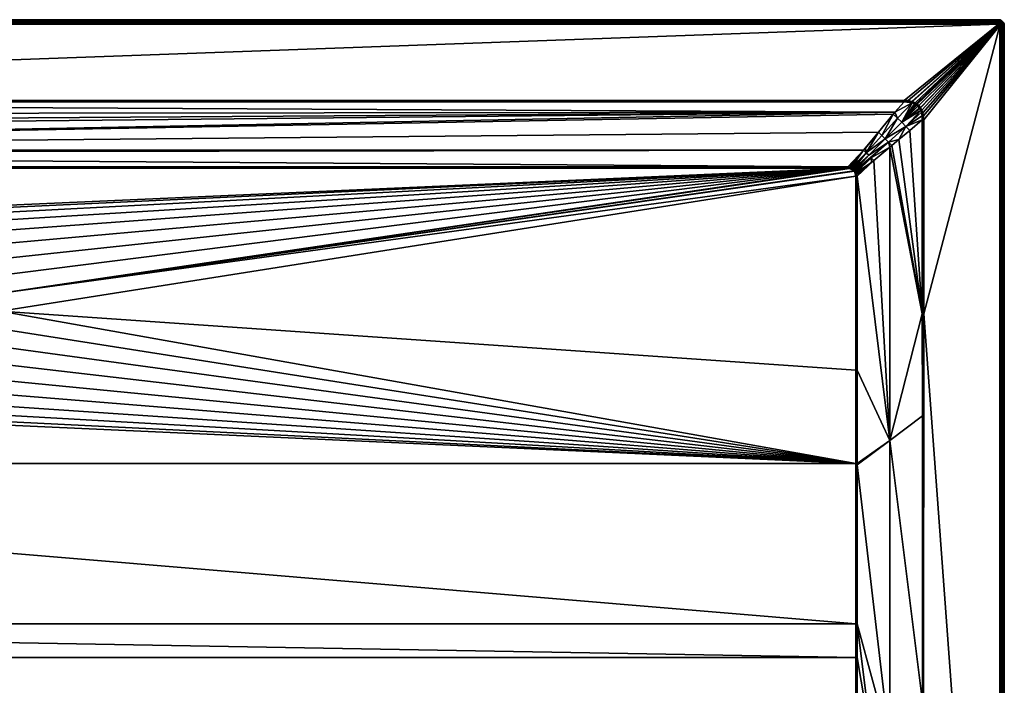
# Model space of a CAD drawing. Header units: millimetres. Extents: x 0 to 1500, y -900 to 0.
# Tile 24 of 24: x 834 to 1500, y -450 to 0. Entities that reach past the tile are written whole.
import ezdxf

# ---------------------------------------------------------------- set-up
doc = ezdxf.new("R2010")
doc.units = ezdxf.units.MM
doc.layers.get('0').update_dxf_attribs({"color": 54})

msp = doc.modelspace()

# ---------------------------------------------------------------- meshes
at = {"color": 7}
mesh = msp.add_polyface(dxfattribs=at)
corners = [(726.3, -132.94, 15.04), (737.98, -129.9, 15.04), (105.86, -100.5, 15.04), (750, -128.87, 15.04), (1394.14, -100.5, 15.04), (100.49, -237, 15.04), (678.93, -196.99, 15.04), (680.46, -185.03, 15.04), (683.99, -173.49, 15.04), (689.42, -162.71, 15.04), (696.6, -153.01, 15.04), (705.31, -144.67, 15.04), (715.31, -137.91, 15.04), (81.22, -71.42, 24.57), (85.15, -76.14, 22.99), (1426.02, -62.6, 27.51), (105.86, -99.55, 15.19), (1394.14, -99.55, 15.19), (96.84, -90.15, 18.32), (1404.71, -88.29, 18.94), (95.29, -88.29, 18.94), (4, -0.01, 27.04), (1496, -0.01, 0.04), (4, -0.01, 0.04), (4, -3.01, 30.04), (67.77, -54.53, 30.04), (1496, -3.01, 30.04), (681.28, -202.93, 14.44), (681.03, -197.08, 14.44), (680.54, -197.06, 14.69), (681.77, -191.28, 14.44), (682.52, -185.47, 14.44), (682.04, -185.37, 14.69), (681.53, -185.26, 14.88), (685.01, -173.9, 14.88), (681.04, -208.84, 14.69), (680.02, -197.04, 14.88), (681, -185.14, 15), (684.5, -173.69, 15), (679.48, -197.02, 15), (105.86, -100.2, 15.06), (1394.14, -100.2, 15.06), (105.86, -100.02, 15.07), (1394.14, -99.98, 15.08), (105.86, -99.85, 15.12), (105.86, -99.55, 15.19), (67.77, -55.01, 29.99), (67.77, -55.18, 29.96), (1432.23, -55.18, 29.95), (1496, -2.54, 30), (4, -2.54, 30), (1496, -2.09, 29.89), (4, -2.09, 29.89), (1496, -1.65, 29.71), (4, -1.65, 29.71), (1496, -1.25, 29.46), (4, -1.25, 29.46), (1496, -0.89, 29.16), (4, -0.89, 29.16), (1496, -0.59, 28.8), (4, -0.59, 28.8), (1496, -0.34, 28.4), (4, -0.34, 28.4), (1496, -0.16, 27.96), (4, -0.16, 27.96), (1496, -0.05, 27.5), (4, -0.05, 27.5), (1496, -0.01, 27.04)]
mesh.append_faces([[corners[k] for k in face] for face in [(0, 1, 2, 0), (2, 1, 3, 2), (2, 3, 4, 2), (2, 5, 6, 2), (2, 6, 7, 2), (7, 8, 2, 7), (2, 8, 9, 2), (2, 9, 10, 2), (10, 11, 2, 10), (2, 11, 12, 2), (2, 12, 0, 2), (13, 14, 15, 13), (16, 17, 18, 16), (18, 19, 20, 18), (21, 22, 23, 21), (24, 25, 26, 24), (27, 28, 29, 27), (30, 31, 32, 30), (28, 30, 29, 28), (29, 30, 32, 29), (29, 32, 33, 29), (33, 32, 34, 33), (35, 29, 36, 35), (36, 29, 33, 36), (36, 33, 37, 36), (37, 33, 38, 37), (39, 36, 37, 39), (39, 37, 7, 39), (7, 37, 8, 7), (6, 39, 7, 6), (2, 4, 40, 2), (40, 41, 42, 40), (42, 43, 44, 42), (44, 17, 16, 44), (44, 16, 45, 44), (46, 47, 48, 46), (24, 49, 50, 24), (50, 51, 52, 50), (52, 53, 54, 52), (54, 55, 56, 54), (56, 57, 58, 56), (58, 59, 60, 58), (60, 61, 62, 60), (62, 63, 64, 62), (64, 65, 66, 64), (66, 67, 21, 66)]], dxfattribs={"vtx3": -1, "color": 7})
mesh = msp.add_polyface(dxfattribs=at)
corners = [(745.78, -150.4, 2.63), (750, -130.98, 14.44), (744.17, -131.48, 14.44), (741.56, -150.76, 2.63), (738.33, -131.97, 14.44), (1426.02, -62.6, 27.51), (67.77, -55.47, 29.88), (74.96, -64, 27.04), (96.84, -90.15, 18.32), (1394.14, -99.55, 15.19), (1404.71, -88.29, 18.94), (721.67, -137.34, 14.44), (727, -134.92, 14.44), (726.84, -134.46, 14.69), (732.67, -133.45, 14.44), (738.25, -131.49, 14.69), (750, -130.49, 14.69), (750, -129.97, 14.88), (738.16, -130.98, 14.88), (750, -129.43, 15), (716.33, -139.75, 14.44), (716.09, -139.32, 14.69), (726.67, -133.97, 14.88), (738.07, -130.44, 15), (750, -128.87, 15.04), (715.84, -138.86, 14.88), (726.49, -133.46, 15), (737.98, -129.9, 15.04), (715.58, -138.39, 15), (726.3, -132.94, 15.04), (715.31, -137.91, 15.04), (105.86, -100.02, 15.07), (1394.14, -100.02, 15.08), (1394.14, -99.98, 15.08), (105.86, -99.85, 15.12), (1394.14, -99.85, 15.11), (1432.23, -54.83, 30.01), (67.77, -54.53, 30.04), (67.77, -54.83, 30.02), (1432.23, -55.01, 30), (67.77, -55.01, 29.99), (1432.23, -55.18, 29.95), (67.77, -55.18, 29.96), (4, -3.01, 30.04), (1496, -3.01, 30.04), (1496, -2.54, 30), (4, -2.54, 30), (1496, -2.09, 29.89), (4, -2.09, 29.89), (1496, -1.65, 29.71), (4, -1.65, 29.71), (1496, -1.25, 29.46), (4, -1.25, 29.46), (1496, -0.89, 29.16), (4, -0.89, 29.16), (1496, -0.59, 28.8), (4, -0.59, 28.8), (1496, -0.34, 28.4), (4, -0.34, 28.4), (1496, -0.16, 27.96), (4, -0.16, 27.96), (1496, -0.05, 27.5), (4, -0.05, 27.5), (1496, -0.01, 27.04)]
mesh.append_faces([[corners[k] for k in face] for face in [(0, 1, 2, 0), (3, 2, 4, 3), (5, 6, 7, 5), (8, 9, 10, 8), (11, 12, 13, 11), (14, 4, 15, 14), (2, 1, 16, 2), (4, 2, 15, 4), (15, 2, 16, 15), (15, 16, 17, 15), (12, 14, 13, 12), (13, 14, 15, 13), (13, 15, 18, 13), (18, 15, 17, 18), (18, 17, 19, 18), (20, 11, 21, 20), (21, 11, 13, 21), (21, 13, 22, 21), (22, 13, 18, 22), (22, 18, 23, 22), (23, 18, 19, 23), (23, 19, 24, 23), (25, 21, 22, 25), (25, 22, 26, 25), (26, 22, 23, 26), (26, 23, 27, 26), (27, 23, 24, 27), (28, 25, 26, 28), (28, 26, 29, 28), (29, 26, 27, 29), (30, 28, 29, 30), (31, 32, 33, 31), (34, 35, 9, 34), (36, 37, 38, 36), (39, 38, 40, 39), (41, 42, 6, 41), (43, 44, 45, 43), (46, 45, 47, 46), (48, 47, 49, 48), (50, 49, 51, 50), (52, 51, 53, 52), (54, 53, 55, 54), (56, 55, 57, 56), (58, 57, 59, 58), (60, 59, 61, 60), (62, 61, 63, 62)]], dxfattribs={"vtx3": -1, "color": 7})
mesh = msp.add_polyface(dxfattribs=at)
corners = [(1399.51, -105.88, 15.04), (819.54, -185.03, 15.04), (1399.51, -105.88, 15.04), (821.07, -196.99, 15.04), (1399.51, -237, 15.04), (1398.51, -102.27, 15.04), (1398.65, -102.47, 15.04), (1394.14, -100.5, 15.04), (816.01, -173.49, 15.04), (1395.32, -100.58, 15.04), (1396.26, -100.78, 15.04), (1398.1, -101.81, 15.04), (1396.96, -101.04, 15.04), (1397.61, -101.41, 15.04), (1496, -0.01, 27.04), (1496, -0.01, 0.04), (4, -0.01, 27.04), (1496, -3.01, 30.04), (67.77, -54.53, 30.04), (1432.23, -54.53, 30.04), (1394.14, -99.55, 15.19), (1395.43, -99.73, 15.16), (1404.71, -88.29, 18.94), (1398.79, -102.06, 15.06), (1398.63, -101.38, 15.12), (1398.34, -101.56, 15.06), (1398.58, -101.31, 15.12), (1398, -100.83, 15.12), (1397.81, -101.12, 15.06), (1397.26, -100.37, 15.13), (1397.11, -100.7, 15.06), (1396.7, -100.12, 15.13), (1396.37, -100.4, 15.06), (1395.38, -100.15, 15.07), (1394.14, -100.02, 15.08), (1394.14, -99.55, 15.19), (1394.14, -99.85, 15.11), (1394.14, -99.98, 15.08), (1394.14, -100.02, 15.08), (1394.14, -100.2, 15.06), (1396.48, -100.03, 15.14)]
mesh.append_faces([[corners[k] for k in face] for face in [(0, 1, 2, 0), (2, 1, 3, 2), (2, 3, 4, 2), (5, 1, 6, 5), (6, 1, 0, 6), (7, 8, 1, 7), (7, 1, 9, 7), (9, 1, 5, 9), (9, 5, 10, 9), (10, 5, 11, 10), (10, 11, 12, 10), (12, 11, 13, 12), (14, 15, 16, 14), (17, 18, 19, 17), (20, 21, 22, 20), (23, 24, 25, 23), (24, 26, 25, 24), (25, 26, 27, 25), (25, 27, 28, 25), (28, 27, 29, 28), (28, 29, 30, 28), (30, 29, 31, 30), (30, 31, 32, 30), (5, 23, 25, 5), (5, 25, 11, 5), (11, 25, 28, 11), (11, 28, 13, 11), (13, 28, 30, 13), (13, 30, 12, 13), (12, 30, 32, 12), (12, 32, 10, 12), (10, 32, 33, 10), (10, 33, 9, 10), (9, 33, 34, 9), (9, 34, 7, 9), (20, 35, 36, 20), (37, 38, 34, 37), (34, 38, 39, 34), (34, 39, 7, 34), (31, 40, 32, 31), (32, 40, 21, 32), (32, 21, 33, 32), (33, 21, 20, 33), (33, 20, 34, 33), (34, 20, 36, 34), (34, 36, 37, 34)]], dxfattribs={"vtx3": -1, "color": 7})
mesh = msp.add_polyface(dxfattribs=at)
corners = [(1497, -4.01, 30.04), (1445.49, -67.79, 30.04), (1445.49, -198.92, 30.04), (1440.64, -57.63, 29.95), (1440.11, -57.26, 29.95), (1430.66, -69.35, 26.2), (1439.35, -56.82, 29.95), (1437.67, -56.13, 29.94), (1442.79, -59.97, 29.95), (1442.67, -59.78, 29.95), (1441.56, -58.45, 29.95), (1441.74, -58.61, 29.95), (1443.54, -61.41, 29.94), (1433.44, -72.21, 26.42), (1443.88, -62.44, 29.93), (1444.45, -65.07, 29.91), (1444.1, -63.1, 29.93), (1424.93, -63.92, 27.07), (1417.22, -78.31, 22.46), (1427.81, -66.57, 26.42), (1426.02, -62.6, 27.51), (1437.6, -56.11, 29.93), (1432.23, -55.47, 29.88), (1440.85, -57.35, 30.01), (1441.99, -58.37, 30.01), (1442.97, -59.59, 30.01), (1443.09, -59.77, 30.01), (1443.88, -61.26, 30.01), (1444.48, -62.99, 30.01), (1444.87, -65.01, 30), (1444.54, -67.79, 29.88), (1445.01, -67.79, 30), (1442.24, -58.12, 30.04), (1443.26, -59.38, 30.04), (1443.39, -59.58, 30.04), (1444.22, -61.1, 30.04), (1444.86, -62.88, 30.04), (1445.29, -64.95, 30.04)]
mesh.append_faces([[corners[k] for k in face] for face in [(0, 1, 2, 0), (3, 4, 5, 3), (5, 4, 6, 5), (5, 6, 7, 5), (5, 8, 9, 5), (3, 5, 10, 3), (10, 5, 9, 10), (10, 9, 11, 10), (8, 5, 12, 8), (12, 5, 13, 12), (12, 13, 14, 12), (14, 13, 15, 14), (14, 15, 16, 14), (17, 18, 19, 17), (17, 19, 20, 17), (20, 19, 21, 20), (20, 21, 22, 20), (19, 5, 7, 19), (19, 7, 21, 19), (23, 10, 24, 23), (10, 11, 24, 10), (24, 11, 9, 24), (24, 9, 25, 24), (25, 9, 8, 25), (25, 8, 26, 25), (26, 8, 12, 26), (26, 12, 27, 26), (27, 12, 14, 27), (27, 14, 28, 27), (14, 16, 28, 14), (28, 16, 15, 28), (28, 15, 29, 28), (29, 15, 30, 29), (29, 30, 31, 29), (32, 24, 25, 32), (32, 25, 33, 32), (33, 25, 26, 33), (33, 26, 34, 33), (34, 26, 27, 34), (34, 27, 35, 34), (35, 27, 28, 35), (35, 28, 36, 35), (36, 28, 29, 36), (36, 29, 37, 36), (37, 29, 31, 37), (37, 31, 1, 37)]], dxfattribs={"vtx3": -1, "color": 7})
mesh = msp.add_polyface(dxfattribs=at)
corners = [(1444.76, -680.48, 29.99), (1444.6, -478.56, 29.92), (1433.75, -484, 26.85), (1444.59, -461.17, 29.92), (1444.55, -267.87, 29.89), (1422.5, -284.4, 22.54), (1433.75, -692.01, 28.23), (1444.77, -689.25, 30), (1500, -896.01, 27.04), (1500, -896.01, 0.04), (1500, -4.01, 27.04), (1500, -4.01, 0.04), (1497, -4.01, 30.04), (1445.49, -198.92, 30.04), (1497, -896.01, 30.04), (1445.25, -680.48, 30.04), (1445, -897.01, 30.04), (1496, -897.01, 30.04), (1445.43, -461.17, 30.04), (1496.99, -896.17, 30.04), (1445, -897.01, 30.04), (1445, -680.48, 30.03), (1445, -461.17, 30.01), (1445.01, -198.92, 30), (1444.54, -198.92, 29.88), (1497.47, -896.01, 30), (1497.47, -4.01, 30), (1497.93, -896.01, 29.89), (1497.93, -4.01, 29.89), (1498.36, -896.01, 29.71), (1498.36, -4.01, 29.71), (1498.76, -896.01, 29.46), (1498.76, -4.01, 29.46), (1499.12, -896.01, 29.16), (1499.12, -4.01, 29.16), (1499.43, -896.01, 28.8), (1499.43, -4.01, 28.8), (1499.67, -896.01, 28.4), (1499.67, -4.01, 28.4), (1499.85, -896.01, 27.96), (1499.85, -4.01, 27.96), (1499.96, -896.01, 27.5), (1499.96, -4.01, 27.5)]
mesh.append_faces([[corners[k] for k in face] for face in [(0, 1, 2, 0), (2, 1, 3, 2), (4, 5, 3, 4), (0, 6, 7, 0), (8, 9, 10, 8), (10, 9, 11, 10), (12, 13, 14, 12), (15, 16, 17, 15), (13, 18, 14, 13), (14, 18, 15, 14), (14, 15, 19, 14), (19, 15, 17, 19), (20, 16, 15, 20), (7, 20, 21, 7), (22, 1, 21, 22), (21, 1, 0, 21), (21, 0, 7, 21), (23, 24, 4, 23), (23, 4, 22, 23), (22, 4, 3, 22), (22, 3, 1, 22), (20, 15, 21, 20), (21, 15, 18, 21), (21, 18, 22, 21), (22, 18, 13, 22), (22, 13, 23, 22), (12, 14, 25, 12), (12, 25, 26, 12), (26, 25, 27, 26), (26, 27, 28, 26), (28, 27, 29, 28), (28, 29, 30, 28), (30, 29, 31, 30), (30, 31, 32, 30), (32, 31, 33, 32), (32, 33, 34, 32), (34, 33, 35, 34), (34, 35, 36, 34), (36, 35, 37, 36), (36, 37, 38, 36), (38, 37, 39, 38), (38, 39, 40, 38), (40, 39, 41, 40), (40, 41, 42, 40), (42, 41, 8, 42), (42, 8, 10, 42)]], dxfattribs={"vtx3": -1, "color": 7})
mesh = msp.add_polyface(dxfattribs=at)
corners = [(1497, -4.01, 30.04), (1443.26, -59.38, 30.04), (1443.39, -59.58, 30.04), (1444.22, -61.1, 30.04), (1444.86, -62.88, 30.04), (1445.29, -64.95, 30.04), (1435.01, -54.71, 30.04), (1437.43, -55.24, 30.04), (1496, -3.01, 30.04), (1437.93, -55.4, 30.04), (1439.69, -56.18, 30.04), (1441.06, -57.07, 30.04), (1442.24, -58.12, 30.04), (1432.23, -54.53, 30.04), (1445.49, -67.79, 30.04), (1440.5, -56.66, 30.04), (1496.16, -3.03, 30.04), (1432.23, -55.47, 29.88), (1437.6, -56.11, 29.93), (1437.2, -55.99, 29.93), (1434.89, -55.56, 29.91), (1432.23, -55.18, 29.95), (1432.23, -54.83, 30.01), (1432.23, -55.01, 30), (1434.95, -55.14, 30), (1437.32, -55.62, 30.01), (1437.8, -55.77, 30.01), (1437.67, -56.13, 29.94), (1439.35, -56.82, 29.95), (1439.52, -56.5, 30.01), (1440.11, -57.26, 29.95), (1440.3, -56.96, 30.01), (1440.64, -57.63, 29.95), (1440.85, -57.35, 30.01), (1441.56, -58.45, 29.95), (1441.99, -58.37, 30.01)]
mesh.append_faces([[corners[k] for k in face] for face in [(0, 1, 2, 0), (2, 3, 0, 2), (0, 3, 4, 0), (0, 4, 5, 0), (6, 7, 8, 6), (8, 7, 9, 8), (8, 9, 10, 8), (0, 11, 12, 0), (0, 12, 1, 0), (8, 13, 6, 8), (5, 14, 0, 5), (10, 15, 8, 10), (8, 15, 11, 8), (8, 11, 16, 8), (17, 18, 19, 17), (17, 19, 20, 17), (21, 17, 20, 21), (22, 23, 24, 22), (24, 23, 21, 24), (6, 13, 22, 6), (21, 20, 24, 21), (24, 20, 19, 24), (24, 19, 25, 24), (25, 19, 18, 25), (25, 18, 26, 25), (18, 27, 26, 18), (26, 27, 28, 26), (26, 28, 29, 26), (29, 28, 30, 29), (29, 30, 31, 29), (31, 30, 32, 31), (31, 32, 33, 31), (33, 32, 34, 33), (22, 24, 6, 22), (6, 24, 25, 6), (6, 25, 7, 6), (7, 25, 26, 7), (7, 26, 9, 7), (9, 26, 29, 9), (9, 29, 10, 9), (10, 29, 31, 10), (10, 31, 15, 10), (15, 31, 33, 15), (15, 33, 11, 15), (11, 33, 35, 11), (11, 35, 12, 11)]], dxfattribs={"vtx3": -1, "color": 7})
mesh = msp.add_polyface(dxfattribs=at)
corners = [(1496.99, -3.86, 30.04), (1441.06, -57.07, 30.04), (1497, -4.01, 30.04), (1496.71, -3.31, 30.04), (1496.59, -3.2, 30.04), (1496.81, -3.43, 30.04), (1496.89, -3.56, 30.04), (1496.95, -3.7, 30.04), (1496.16, -3.03, 30.04), (1500, -4.01, 27.04), (1500, -4.01, 0.04), (1499.95, -3.39, 0.04), (1499.95, -3.39, 27.04), (1497.47, -4.01, 30), (1497.45, -3.78, 30), (1497.4, -3.56, 30), (1497.31, -3.35, 30), (1497.19, -3.15, 30), (1497.93, -4.01, 29.89), (1497.9, -3.71, 29.89), (1497.83, -3.42, 29.89), (1498.36, -4.01, 29.71), (1498.33, -3.64, 29.71), (1498.25, -3.28, 29.71), (1498.76, -4.01, 29.46), (1498.73, -3.58, 29.46), (1498.63, -3.16, 29.46), (1499.12, -4.01, 29.16), (1499.08, -3.52, 29.16), (1499.43, -4.01, 28.8), (1499.38, -3.48, 28.8), (1498.97, -3.05, 29.16), (1499.67, -4.01, 28.4), (1499.63, -3.44, 28.4), (1499.26, -2.95, 28.8), (1499.85, -4.01, 27.96), (1499.81, -3.41, 27.96), (1499.96, -4.01, 27.5), (1499.91, -3.39, 27.5)]
mesh.append_faces([[corners[k] for k in face] for face in [(0, 1, 2, 0), (3, 4, 1, 3), (5, 3, 6, 5), (6, 3, 1, 6), (6, 1, 7, 6), (7, 1, 0, 7), (8, 1, 4, 8), (9, 10, 11, 9), (9, 11, 12, 9), (2, 13, 0, 2), (0, 13, 14, 0), (0, 14, 7, 0), (7, 14, 15, 7), (7, 15, 6, 7), (6, 15, 16, 6), (6, 16, 5, 6), (5, 16, 17, 5), (5, 17, 3, 5), (13, 18, 14, 13), (14, 18, 19, 14), (14, 19, 15, 14), (15, 19, 20, 15), (15, 20, 16, 15), (18, 21, 19, 18), (19, 21, 22, 19), (19, 22, 20, 19), (20, 22, 23, 20), (21, 24, 22, 21), (22, 24, 25, 22), (22, 25, 23, 22), (23, 25, 26, 23), (24, 27, 25, 24), (25, 27, 28, 25), (25, 28, 26, 25), (27, 29, 28, 27), (28, 29, 30, 28), (28, 30, 31, 28), (29, 32, 30, 29), (30, 32, 33, 30), (30, 33, 34, 30), (32, 35, 33, 32), (33, 35, 36, 33), (35, 37, 36, 35), (36, 37, 38, 36), (37, 9, 38, 37), (38, 9, 12, 38)]], dxfattribs={"vtx3": -1, "color": 7})
mesh = msp.add_polyface(dxfattribs=at)
corners = [(1497.82, -0.45, 27.04), (1497.24, -0.21, 0.04), (1497.24, -0.21, 27.04), (1496.63, -0.06, 0.04), (1496.63, -0.06, 27.04), (1496, -0.01, 0.04), (1496, -0.01, 27.04), (1496.73, -1.77, 29.71), (1497.25, -1.55, 29.46), (1496.85, -1.38, 29.46), (1496.37, -1.68, 29.71), (1496.43, -1.28, 29.46), (1496, -1.65, 29.71), (1496, -1.25, 29.46), (1497.62, -1.78, 29.46), (1497.83, -1.49, 29.16), (1497.42, -1.23, 29.16), (1496.96, -1.04, 29.16), (1496.49, -0.93, 29.16), (1496, -0.89, 29.16), (1498.01, -1.24, 28.8), (1497.56, -0.96, 28.8), (1497.06, -0.75, 28.8), (1496.54, -0.63, 28.8), (1496, -0.59, 28.8), (1497.67, -0.74, 28.4), (1497.14, -0.52, 28.4), (1496.57, -0.39, 28.4), (1496, -0.34, 28.4), (1497.75, -0.58, 27.96), (1497.19, -0.35, 27.96), (1496.6, -0.21, 27.96), (1496, -0.16, 27.96), (1497.8, -0.48, 27.5), (1497.22, -0.24, 27.5), (1496.62, -0.1, 27.5), (1496, -0.05, 27.5)]
mesh.append_faces([[corners[k] for k in face] for face in [(0, 1, 2, 0), (2, 1, 3, 2), (2, 3, 4, 2), (4, 3, 5, 4), (4, 5, 6, 4), (7, 8, 9, 7), (10, 9, 11, 10), (10, 11, 12, 10), (12, 11, 13, 12), (14, 15, 8, 14), (8, 15, 16, 8), (8, 16, 9, 8), (9, 16, 17, 9), (9, 17, 11, 9), (11, 17, 18, 11), (11, 18, 13, 11), (13, 18, 19, 13), (16, 20, 21, 16), (16, 21, 17, 16), (17, 21, 22, 17), (17, 22, 18, 17), (18, 22, 23, 18), (18, 23, 19, 18), (19, 23, 24, 19), (21, 25, 22, 21), (22, 25, 26, 22), (22, 26, 23, 22), (23, 26, 27, 23), (23, 27, 24, 23), (24, 27, 28, 24), (25, 29, 26, 25), (26, 29, 30, 26), (26, 30, 27, 26), (27, 30, 31, 27), (27, 31, 28, 27), (28, 31, 32, 28), (30, 33, 34, 30), (30, 34, 31, 30), (31, 34, 35, 31), (31, 35, 32, 31), (32, 35, 36, 32), (34, 0, 2, 34), (34, 2, 35, 34), (35, 2, 4, 35), (35, 4, 36, 35), (36, 4, 6, 36)]], dxfattribs={"vtx3": -1, "color": 7})
mesh = msp.add_polyface(dxfattribs=at)
corners = [(1496.16, -3.03, 30.04), (1496.59, -3.2, 30.04), (1496.31, -3.06, 30.04), (1496.45, -3.12, 30.04), (1496.71, -3.31, 30.04), (1497.19, -3.15, 30), (1497.04, -2.97, 30), (1496.86, -2.82, 30), (1496.67, -2.7, 30), (1496.45, -2.62, 30), (1496.23, -2.56, 30), (1496, -3.01, 30.04), (1496, -2.54, 30), (1497.31, -3.35, 30), (1497.83, -3.42, 29.89), (1497.72, -3.14, 29.89), (1497.56, -2.88, 29.89), (1497.36, -2.65, 29.89), (1497.13, -2.45, 29.89), (1496.87, -2.3, 29.89), (1496.6, -2.18, 29.89), (1496.3, -2.11, 29.89), (1496, -2.09, 29.89), (1497.91, -2.62, 29.71), (1497.67, -2.34, 29.71), (1497.39, -2.1, 29.71), (1497.07, -1.91, 29.71), (1496.73, -1.77, 29.71), (1496.37, -1.68, 29.71), (1496, -1.65, 29.71), (1497.95, -2.06, 29.46), (1497.62, -1.78, 29.46), (1497.25, -1.55, 29.46), (1496.85, -1.38, 29.46)]
mesh.append_faces([[corners[k] for k in face] for face in [(0, 1, 2, 0), (2, 1, 3, 2), (4, 5, 6, 4), (4, 6, 1, 4), (1, 6, 7, 1), (1, 7, 3, 1), (3, 7, 8, 3), (3, 8, 2, 3), (2, 8, 9, 2), (2, 9, 0, 2), (0, 9, 10, 0), (0, 10, 11, 0), (11, 10, 12, 11), (13, 14, 15, 13), (13, 15, 5, 13), (5, 15, 16, 5), (5, 16, 6, 5), (6, 16, 17, 6), (6, 17, 7, 6), (7, 17, 18, 7), (7, 18, 8, 7), (8, 18, 19, 8), (8, 19, 9, 8), (9, 19, 20, 9), (9, 20, 10, 9), (10, 20, 21, 10), (10, 21, 12, 10), (12, 21, 22, 12), (16, 23, 17, 16), (17, 23, 24, 17), (17, 24, 18, 17), (18, 24, 25, 18), (18, 25, 19, 18), (19, 25, 26, 19), (19, 26, 20, 19), (20, 26, 27, 20), (20, 27, 21, 20), (21, 27, 28, 21), (21, 28, 22, 21), (22, 28, 29, 22), (25, 30, 31, 25), (25, 31, 26, 25), (26, 31, 32, 26), (26, 32, 27, 26), (27, 33, 28, 27)]], dxfattribs={"vtx3": -1, "color": 7})
mesh = msp.add_polyface(dxfattribs=at)
corners = [(1499.56, -2.2, 27.04), (1499.24, -1.66, 0.04), (1499.24, -1.66, 27.04), (1498.83, -1.18, 0.04), (1498.83, -1.18, 27.04), (1498.35, -0.78, 0.04), (1498.35, -0.78, 27.04), (1497.82, -0.45, 0.04), (1497.82, -0.45, 27.04), (1497.24, -0.21, 0.04), (1497.95, -2.06, 29.46), (1498.53, -2.18, 29.16), (1498.21, -1.81, 29.16), (1497.62, -1.78, 29.46), (1497.83, -1.49, 29.16), (1498.77, -2, 28.8), (1498.42, -1.59, 28.8), (1498.01, -1.24, 28.8), (1497.42, -1.23, 29.16), (1499.27, -2.35, 28.4), (1498.97, -1.85, 28.4), (1498.6, -1.42, 28.4), (1498.16, -1.04, 28.4), (1497.56, -0.96, 28.8), (1497.67, -0.74, 28.4), (1499.43, -2.26, 27.96), (1499.12, -1.75, 27.96), (1498.72, -1.29, 27.96), (1498.26, -0.9, 27.96), (1497.75, -0.58, 27.96), (1499.53, -2.21, 27.5), (1499.21, -1.68, 27.5), (1498.8, -1.21, 27.5), (1498.33, -0.81, 27.5), (1497.8, -0.48, 27.5), (1497.19, -0.35, 27.96), (1497.22, -0.24, 27.5)]
mesh.append_faces([[corners[k] for k in face] for face in [(0, 1, 2, 0), (2, 1, 3, 2), (2, 3, 4, 2), (4, 3, 5, 4), (4, 5, 6, 4), (6, 5, 7, 6), (6, 7, 8, 6), (8, 7, 9, 8), (10, 11, 12, 10), (10, 12, 13, 10), (13, 12, 14, 13), (11, 15, 12, 11), (12, 15, 16, 12), (12, 16, 14, 12), (14, 16, 17, 14), (14, 17, 18, 14), (15, 19, 20, 15), (15, 20, 16, 15), (16, 20, 21, 16), (16, 21, 17, 16), (17, 21, 22, 17), (17, 22, 23, 17), (23, 22, 24, 23), (20, 25, 26, 20), (20, 26, 21, 20), (21, 26, 27, 21), (21, 27, 22, 21), (22, 27, 28, 22), (22, 28, 24, 22), (24, 28, 29, 24), (26, 30, 31, 26), (26, 31, 27, 26), (27, 31, 32, 27), (27, 32, 28, 27), (28, 32, 33, 28), (28, 33, 29, 28), (29, 33, 34, 29), (29, 34, 35, 29), (31, 0, 2, 31), (31, 2, 32, 31), (32, 2, 4, 32), (32, 4, 33, 32), (33, 4, 6, 33), (33, 6, 34, 33), (34, 6, 8, 34), (34, 8, 36, 34)]], dxfattribs={"vtx3": -1, "color": 7})
mesh = msp.add_polyface(dxfattribs=at)
corners = [(1499.95, -3.39, 27.04), (1499.95, -3.39, 0.04), (1499.8, -2.78, 0.04), (1499.8, -2.78, 27.04), (1499.56, -2.2, 0.04), (1499.56, -2.2, 27.04), (1499.24, -1.66, 0.04), (1497.83, -3.42, 29.89), (1498.25, -3.28, 29.71), (1497.72, -3.14, 29.89), (1498.1, -2.94, 29.71), (1497.56, -2.88, 29.89), (1497.91, -2.62, 29.71), (1498.63, -3.16, 29.46), (1498.46, -2.76, 29.46), (1498.24, -2.39, 29.46), (1497.67, -2.34, 29.71), (1497.95, -2.06, 29.46), (1497.39, -2.1, 29.71), (1499.08, -3.52, 29.16), (1498.97, -3.05, 29.16), (1498.78, -2.6, 29.16), (1498.53, -2.18, 29.16), (1499.38, -3.48, 28.8), (1499.26, -2.95, 28.8), (1499.05, -2.46, 28.8), (1498.77, -2, 28.8), (1499.63, -3.44, 28.4), (1499.49, -2.88, 28.4), (1499.27, -2.35, 28.4), (1499.81, -3.41, 27.96), (1499.66, -2.82, 27.96), (1499.43, -2.26, 27.96), (1498.97, -1.85, 28.4), (1499.91, -3.39, 27.5), (1499.77, -2.79, 27.5), (1499.53, -2.21, 27.5), (1499.12, -1.75, 27.96), (1499.21, -1.68, 27.5)]
mesh.append_faces([[corners[k] for k in face] for face in [(0, 1, 2, 0), (0, 2, 3, 0), (3, 2, 4, 3), (3, 4, 5, 3), (5, 4, 6, 5), (7, 8, 9, 7), (9, 8, 10, 9), (9, 10, 11, 9), (11, 10, 12, 11), (8, 13, 10, 8), (10, 13, 14, 10), (10, 14, 12, 10), (12, 14, 15, 12), (12, 15, 16, 12), (16, 15, 17, 16), (16, 17, 18, 16), (13, 19, 20, 13), (13, 20, 14, 13), (14, 20, 21, 14), (14, 21, 15, 14), (15, 21, 22, 15), (15, 22, 17, 15), (20, 23, 24, 20), (20, 24, 21, 20), (21, 24, 25, 21), (21, 25, 22, 21), (22, 25, 26, 22), (24, 27, 28, 24), (24, 28, 25, 24), (25, 28, 29, 25), (25, 29, 26, 25), (27, 30, 28, 27), (28, 30, 31, 28), (28, 31, 29, 28), (29, 31, 32, 29), (29, 32, 33, 29), (30, 34, 31, 30), (31, 34, 35, 31), (31, 35, 32, 31), (32, 35, 36, 32), (32, 36, 37, 32), (34, 0, 35, 34), (35, 0, 3, 35), (35, 3, 36, 35), (36, 3, 5, 36), (36, 5, 38, 36)]], dxfattribs={"vtx3": -1, "color": 7})
mesh = msp.add_polyface(dxfattribs=at)
corners = [(803.4, -153.01, 15.04), (810.58, -162.71, 15.04), (1394.14, -100.5, 15.04), (773.7, -132.94, 15.04), (784.69, -137.91, 15.04), (794.69, -144.67, 15.04), (750, -128.87, 15.04), (762.02, -129.9, 15.04), (816.01, -173.49, 15.04), (1432.23, -55.47, 29.88), (67.77, -55.47, 29.88), (1426.02, -62.6, 27.51), (95.29, -88.29, 18.94), (1424.93, -63.92, 27.07), (815.77, -179.87, 14.44), (817.48, -185.47, 14.44), (817.96, -185.37, 14.69), (818.23, -191.28, 14.44), (818.97, -197.08, 14.44), (819.46, -197.06, 14.69), (818.72, -202.93, 14.44), (818.47, -208.78, 14.44), (818.96, -208.84, 14.69), (817.24, -214.5, 14.44), (819.48, -208.91, 14.88), (816.97, -220.52, 14.88), (819.98, -197.04, 14.88), (820.01, -208.98, 15), (817.49, -220.68, 15), (814.05, -174.27, 14.44), (814.51, -174.09, 14.69), (818.47, -185.26, 14.88), (820.52, -197.02, 15), (820.56, -209.05, 15.04), (818.02, -220.84, 15.04), (814.99, -173.9, 14.88), (819, -185.14, 15), (821.07, -196.99, 15.04), (815.5, -173.69, 15), (819.54, -185.03, 15.04), (1394.14, -100.2, 15.06), (1394.14, -100.02, 15.08), (105.86, -100.02, 15.07), (1394.14, -99.98, 15.08), (1394.14, -99.85, 15.11), (105.86, -99.85, 15.12), (1432.23, -54.53, 30.04), (67.77, -54.53, 30.04), (1432.23, -54.83, 30.01), (67.77, -54.83, 30.02), (1432.23, -55.01, 30), (67.77, -55.01, 29.99), (1432.23, -55.18, 29.95)]
mesh.append_faces([[corners[k] for k in face] for face in [(0, 1, 2, 0), (3, 4, 2, 3), (2, 4, 5, 2), (2, 5, 0, 2), (2, 6, 7, 2), (2, 7, 3, 2), (1, 8, 2, 1), (9, 10, 11, 9), (11, 12, 13, 11), (14, 15, 16, 14), (17, 18, 19, 17), (20, 21, 22, 20), (21, 23, 22, 21), (18, 20, 19, 18), (19, 20, 22, 19), (19, 22, 24, 19), (24, 22, 25, 24), (15, 17, 16, 15), (16, 17, 19, 16), (16, 19, 26, 16), (26, 19, 24, 26), (26, 24, 27, 26), (27, 24, 28, 27), (29, 14, 30, 29), (30, 14, 16, 30), (30, 16, 31, 30), (31, 16, 26, 31), (31, 26, 32, 31), (32, 26, 27, 32), (32, 27, 33, 32), (33, 27, 34, 33), (35, 30, 31, 35), (35, 31, 36, 35), (36, 31, 32, 36), (36, 32, 37, 36), (37, 32, 33, 37), (38, 35, 36, 38), (38, 36, 39, 38), (39, 36, 37, 39), (8, 38, 39, 8), (40, 41, 42, 40), (43, 44, 45, 43), (46, 47, 48, 46), (48, 49, 50, 48), (50, 51, 52, 50), (52, 10, 9, 52)]], dxfattribs={"vtx3": -1, "color": 7})
mesh = msp.add_polyface(dxfattribs=at)
corners = [(766.65, -152.9, 2.63), (778.33, -137.34, 14.44), (773, -134.92, 14.44), (762.55, -151.83, 2.63), (767.33, -133.45, 14.44), (758.44, -150.76, 2.63), (761.67, -131.97, 14.44), (754.22, -150.4, 2.63), (755.83, -131.48, 14.44), (750, -150.05, 2.63), (750, -130.98, 14.44), (1426.02, -62.6, 27.51), (74.96, -64, 27.04), (81.22, -71.42, 24.57), (85.15, -76.14, 22.99), (95.29, -88.29, 18.94), (1404.71, -88.29, 18.94), (1414.87, -76.15, 22.99), (1424.93, -63.92, 27.07), (761.75, -131.49, 14.69), (773.16, -134.46, 14.69), (783.67, -139.75, 14.44), (783.91, -139.32, 14.69), (788.52, -143.02, 14.44), (793.37, -146.3, 14.44), (793.68, -145.92, 14.69), (750, -129.97, 14.88), (750, -130.49, 14.69), (761.84, -130.98, 14.88), (761.93, -130.44, 15), (773.51, -133.46, 15), (773.7, -132.94, 15.04), (784.69, -137.91, 15.04), (750, -129.43, 15), (762.02, -129.9, 15.04), (750, -128.87, 15.04), (794, -145.52, 14.88), (784.16, -138.86, 14.88), (794.34, -145.09, 15), (773.33, -133.97, 14.88), (784.42, -138.39, 15), (794.69, -144.67, 15.04), (105.86, -100.2, 15.06), (1394.14, -100.5, 15.04), (1394.14, -100.2, 15.06)]
mesh.append_faces([[corners[k] for k in face] for face in [(0, 1, 2, 0), (3, 2, 4, 3), (5, 4, 6, 5), (7, 6, 8, 7), (9, 8, 10, 9), (11, 12, 13, 11), (11, 14, 15, 11), (15, 16, 17, 15), (15, 17, 18, 15), (8, 6, 19, 8), (4, 2, 20, 4), (1, 21, 22, 1), (23, 24, 25, 23), (26, 27, 28, 26), (26, 28, 29, 26), (29, 28, 30, 29), (29, 30, 31, 29), (31, 30, 32, 31), (33, 26, 29, 33), (33, 29, 34, 33), (34, 29, 31, 34), (35, 33, 34, 35), (21, 23, 22, 21), (22, 23, 25, 22), (22, 25, 36, 22), (2, 1, 20, 2), (20, 1, 22, 20), (20, 22, 37, 20), (37, 22, 36, 37), (37, 36, 38, 37), (6, 4, 19, 6), (19, 4, 20, 19), (19, 20, 39, 19), (39, 20, 37, 39), (39, 37, 40, 39), (40, 37, 38, 40), (40, 38, 41, 40), (10, 8, 27, 10), (27, 8, 19, 27), (27, 19, 28, 27), (28, 19, 39, 28), (28, 39, 30, 28), (30, 39, 40, 30), (30, 40, 32, 30), (32, 40, 41, 32), (42, 43, 44, 42)]], dxfattribs={"vtx3": -1, "color": 7})
mesh = msp.add_polyface(dxfattribs=at)
corners = [(1404.71, -88.29, 18.94), (1406.06, -86.86, 19.42), (1414.87, -76.15, 22.99), (1411.71, -95.3, 18.94), (1410.09, -96.64, 18.4), (1400.46, -105.88, 15.19), (1400.46, -105.88, 15.19), (1400.46, -237, 15.19), (1422.5, -284.4, 22.54), (1444.54, -67.79, 29.88), (1436.01, -74.98, 27.04), (1444.54, -198.92, 29.88), (1428.74, -81.11, 24.61), (1422.51, -86.3, 22.54), (1423.87, -85.16, 22.99), (1406.55, -89.98, 18.52), (1427.81, -66.57, 26.42), (1417.22, -78.31, 22.46), (1419.49, -80.53, 22.28), (1433.44, -72.21, 26.42), (1444.45, -65.07, 29.91), (1399.89, -103.31, 15.13), (1410.03, -93.47, 18.52), (1400.27, -104.55, 15.16), (1400.46, -105.88, 15.19), (1408.31, -91.7, 18.39), (1398.63, -101.38, 15.12), (1399.07, -101.86, 15.12), (1398, -100.83, 15.12), (1398.58, -101.31, 15.12), (1421.7, -82.8, 22.46), (1399.24, -102.09, 15.12), (1399.68, -102.83, 15.13), (1424.93, -63.92, 27.07), (1430.66, -69.35, 26.2), (1445.01, -198.92, 30), (1445.01, -67.79, 30), (1445.49, -198.92, 30.04), (1445.49, -67.79, 30.04)]
mesh.append_faces([[corners[k] for k in face] for face in [(0, 1, 2, 0), (3, 4, 5, 3), (6, 7, 8, 6), (9, 10, 11, 9), (11, 10, 12, 11), (3, 6, 8, 3), (3, 8, 13, 3), (13, 8, 11, 13), (13, 11, 14, 13), (14, 11, 12, 14), (1, 0, 15, 1), (16, 17, 18, 16), (12, 10, 19, 12), (19, 10, 9, 19), (19, 9, 20, 19), (21, 4, 22, 21), (4, 23, 24, 4), (4, 24, 5, 4), (25, 26, 27, 25), (15, 28, 25, 15), (25, 28, 29, 25), (25, 29, 26, 25), (14, 30, 13, 14), (13, 30, 22, 13), (13, 22, 3, 13), (3, 22, 4, 3), (17, 15, 18, 17), (18, 15, 25, 18), (18, 25, 30, 18), (30, 25, 27, 30), (30, 27, 22, 30), (22, 27, 31, 22), (22, 31, 32, 22), (1, 15, 2, 1), (2, 15, 17, 2), (2, 17, 33, 2), (14, 12, 30, 14), (30, 12, 19, 30), (30, 19, 18, 30), (18, 19, 34, 18), (18, 34, 16, 18), (35, 36, 9, 35), (9, 11, 35, 9), (35, 37, 38, 35), (35, 38, 36, 35)]], dxfattribs={"vtx3": -1, "color": 7})
mesh = msp.add_polyface(dxfattribs=at)
corners = [(1398.65, -102.47, 15.04), (1399.51, -105.88, 15.04), (1399.01, -103.12, 15.04), (1399.43, -104.67, 15.04), (1399.21, -103.68, 15.04), (1400.46, -105.88, 15.19), (1400.46, -105.88, 15.19), (1411.71, -95.3, 18.94), (1399.95, -103.45, 15.14), (1410.09, -96.64, 18.4), (1399.89, -103.31, 15.13), (1410.03, -93.47, 18.52), (1399.68, -102.83, 15.13), (1400.27, -104.55, 15.16), (1397.26, -100.37, 15.13), (1398, -100.83, 15.12), (1406.55, -89.98, 18.52), (1404.71, -88.29, 18.94), (1394.14, -99.55, 15.19), (1394.14, -99.55, 15.19), (1395.43, -99.73, 15.16), (1396.48, -100.03, 15.14), (1396.7, -100.12, 15.13), (1399.99, -105.88, 15.07), (1399.51, -105.88, 15.04), (1399.99, -105.88, 15.07), (1399.51, -237, 15.04), (1399.99, -237, 15.07), (1400.46, -237, 15.19), (1400.46, -105.88, 15.19), (1399.99, -105.88, 15.07), (1399.86, -104.61, 15.07), (1399.59, -103.56, 15.06), (1399.35, -102.98, 15.06), (1399.24, -102.09, 15.12), (1398.95, -102.28, 15.06), (1399.07, -101.86, 15.12), (1398.79, -102.06, 15.06), (1398.63, -101.38, 15.12), (1398.51, -102.27, 15.04)]
mesh.append_faces([[corners[k] for k in face] for face in [(0, 1, 2, 0), (2, 1, 3, 2), (2, 3, 4, 2), (5, 6, 7, 5), (8, 9, 10, 8), (10, 11, 12, 10), (8, 13, 9, 8), (14, 15, 16, 14), (17, 18, 19, 17), (17, 20, 21, 17), (17, 21, 16, 17), (16, 21, 22, 16), (16, 22, 14, 16), (23, 24, 25, 23), (25, 24, 26, 25), (25, 26, 27, 25), (27, 28, 6, 27), (27, 6, 25, 27), (25, 6, 5, 25), (25, 5, 23, 25), (23, 5, 29, 23), (24, 23, 30, 24), (23, 29, 30, 23), (30, 29, 13, 30), (30, 13, 31, 30), (31, 13, 8, 31), (31, 8, 32, 31), (32, 8, 10, 32), (32, 10, 33, 32), (10, 12, 33, 10), (33, 12, 34, 33), (33, 34, 35, 33), (35, 34, 36, 35), (35, 36, 37, 35), (37, 36, 38, 37), (24, 30, 1, 24), (1, 30, 31, 1), (1, 31, 3, 1), (3, 31, 32, 3), (3, 32, 4, 3), (4, 32, 33, 4), (4, 33, 2, 4), (2, 33, 35, 2), (2, 35, 0, 2), (0, 35, 37, 0), (0, 37, 39, 0)]], dxfattribs={"vtx3": -1, "color": 7})
mesh = msp.add_polyface(dxfattribs=at)
corners = [(794.62, -222.51, 2.63), (808.57, -236.08, 14.44), (811.64, -231.09, 14.44), (796.2, -218.58, 2.63), (813.82, -225.66, 14.44), (797.78, -214.64, 2.63), (816.01, -220.23, 14.44), (798.67, -210.5, 2.63), (817.24, -214.5, 14.44), (807.19, -242.31, 15.04), (799.22, -251.37, 15.04), (1399.51, -300.01, 15.04), (821.07, -196.99, 15.04), (820.56, -209.05, 15.04), (818.02, -220.84, 15.04), (813.52, -232.04, 15.04), (1399.51, -237, 15.04), (1422.5, -284.4, 22.54), (1444.55, -267.87, 29.89), (1444.54, -198.92, 29.88), (1400.46, -237, 15.19), (1400.46, -300.01, 15.19), (816.48, -220.37, 14.69), (812.08, -231.31, 14.69), (805.5, -241.06, 14.44), (805.9, -241.35, 14.69), (801.63, -245.46, 14.44), (797.77, -249.85, 14.44), (798.11, -250.21, 14.69), (798.47, -250.58, 14.88), (806.31, -241.66, 14.88), (798.84, -250.97, 15), (812.54, -231.55, 14.88), (806.75, -241.99, 15), (818.96, -208.84, 14.69), (816.97, -220.52, 14.88), (813.03, -231.79, 15), (819.48, -208.91, 14.88), (817.49, -220.68, 15), (820.01, -208.98, 15), (1399.99, -237, 15.07)]
mesh.append_faces([[corners[k] for k in face] for face in [(0, 1, 2, 0), (3, 2, 4, 3), (3, 4, 5, 3), (5, 4, 6, 5), (5, 6, 7, 5), (7, 6, 8, 7), (9, 10, 11, 9), (12, 13, 11, 12), (11, 13, 14, 11), (11, 14, 15, 11), (16, 12, 11, 16), (17, 18, 19, 17), (20, 21, 17, 20), (8, 6, 22, 8), (4, 2, 23, 4), (1, 24, 25, 1), (26, 27, 28, 26), (24, 26, 25, 24), (25, 26, 28, 25), (25, 28, 29, 25), (2, 1, 23, 2), (23, 1, 25, 23), (23, 25, 30, 23), (30, 25, 29, 30), (30, 29, 31, 30), (6, 4, 22, 6), (22, 4, 23, 22), (22, 23, 32, 22), (32, 23, 30, 32), (32, 30, 33, 32), (33, 30, 31, 33), (33, 31, 10, 33), (34, 8, 22, 34), (34, 22, 35, 34), (35, 22, 32, 35), (35, 32, 36, 35), (36, 32, 33, 36), (36, 33, 9, 36), (9, 33, 10, 9), (37, 35, 38, 37), (38, 35, 36, 38), (38, 36, 15, 38), (15, 36, 9, 15), (39, 38, 14, 39), (14, 38, 15, 14), (40, 16, 11, 40)]], dxfattribs={"vtx3": -1, "color": 7})
mesh = msp.add_polyface(dxfattribs=at)
corners = [(100.49, -300.01, 15.04), (743.97, -270.89, 15.04), (732.07, -268.86, 15.04), (720.7, -264.84, 15.04), (710.16, -258.95, 15.04), (700.78, -251.37, 15.04), (681.98, -220.84, 15.04), (679.44, -209.05, 15.04), (100.49, -237, 15.04), (4, -900.01, 0.04), (1400, -900.01, 26.92), (100, -900.01, 26.92), (100.01, -300.01, 15.07), (100.01, -237, 15.07), (100, -896.9, 29.92), (100.19, -752.78, 24.66), (100, -896.9, 29.92), (100, -731.08, 23.88), (100, -896.9, 29.92), (99.79, -731.08, 23.9), (99.76, -700.42, 22.97), (100, -562.32, 18.73), (100.22, -731.08, 23.87), (100.39, -562.32, 18.71), (100.43, -497.38, 17.38), (100.01, -431.18, 16.07), (99.59, -500.7, 17.57), (100.47, -431.19, 16.03), (100.48, -408.42, 15.73), (100.01, -408.42, 15.76), (100, -897.38, 29.9), (99.99, -900.01, 26.92), (99.99, -899.97, 27.4), (100, -899.97, 27.4), (99.99, -899.86, 27.87), (100, -899.86, 27.87), (99.99, -899.67, 28.31), (100, -899.67, 28.31), (99.99, -899.41, 28.72), (100, -899.41, 28.72), (99.99, -899.09, 29.08), (100, -899.09, 29.08), (99.99, -898.72, 29.39), (100, -898.72, 29.39), (100, -898.3, 29.63), (100, -898.3, 29.63), (100, -897.85, 29.8), (100, -897.85, 29.8), (100, -897.38, 29.9)]
mesh.append_faces([[corners[k] for k in face] for face in [(0, 1, 2, 0), (0, 3, 4, 0), (0, 4, 5, 0), (0, 6, 7, 0), (0, 7, 8, 0), (9, 10, 11, 9), (12, 0, 8, 12), (12, 8, 13, 12), (14, 15, 16, 14), (16, 15, 17, 16), (18, 16, 19, 18), (19, 16, 17, 19), (19, 17, 20, 19), (20, 17, 21, 20), (15, 22, 17, 15), (17, 22, 23, 17), (17, 23, 21, 17), (21, 23, 24, 21), (21, 24, 25, 21), (26, 21, 25, 26), (24, 27, 25, 24), (25, 27, 28, 25), (25, 28, 29, 25), (29, 28, 0, 29), (29, 0, 12, 29), (16, 18, 30, 16), (31, 11, 32, 31), (32, 11, 33, 32), (32, 33, 34, 32), (34, 33, 35, 34), (34, 35, 36, 34), (36, 35, 37, 36), (36, 37, 38, 36), (38, 37, 39, 38), (38, 39, 40, 38), (40, 39, 41, 40), (40, 41, 42, 40), (42, 41, 43, 42), (42, 43, 44, 42), (44, 43, 45, 44), (44, 45, 46, 44), (46, 45, 47, 46), (46, 47, 30, 46), (30, 47, 48, 30), (30, 48, 16, 30), (16, 48, 14, 16)]], dxfattribs={"vtx3": -1, "color": 7})
mesh = msp.add_polyface(dxfattribs=at)
corners = [(1399.51, -300.01, 15.04), (813.52, -232.04, 15.04), (807.19, -242.31, 15.04), (799.22, -251.37, 15.04), (789.84, -258.95, 15.04), (779.3, -264.84, 15.04), (767.93, -268.86, 15.04), (756.03, -270.89, 15.04), (1496, -900.01, 0.04), (1400, -900.01, 26.92), (4, -900.01, 0.04), (1400, -731.08, 23.88), (1400, -896.9, 29.92), (1400, -896.9, 29.92), (1400.21, -731.08, 23.9), (1400.24, -700.42, 22.97), (1400, -562.32, 18.73), (1400, -896.9, 29.92), (1399.81, -752.78, 24.66), (1399.78, -731.08, 23.87), (1399.61, -562.32, 18.71), (1399.57, -497.38, 17.38), (1399.99, -431.18, 16.07), (1399.53, -431.19, 16.03), (1399.99, -408.42, 15.76), (1399.52, -408.42, 15.73), (1399.99, -300.01, 15.07), (1399.99, -237, 15.07), (1400, -897.38, 29.9), (1400.01, -900.01, 26.92), (1400, -899.97, 27.4), (1400.01, -899.97, 27.4), (1400, -899.86, 27.87), (1400.01, -899.86, 27.87), (1400, -899.67, 28.31), (1400.01, -899.67, 28.31), (1400, -899.41, 28.72), (1400.01, -899.41, 28.72), (1400, -899.09, 29.08), (1400.01, -899.09, 29.08), (1400, -898.72, 29.39), (1400.01, -898.72, 29.39), (1400, -898.3, 29.63), (1400, -898.3, 29.63), (1400, -897.85, 29.8), (1400, -897.85, 29.8), (1400, -897.38, 29.9), (100, -899.67, 28.31), (100, -899.86, 27.87), (100, -899.97, 27.4), (100, -900.01, 26.92)]
mesh.append_faces([[corners[k] for k in face] for face in [(0, 1, 2, 0), (0, 3, 4, 0), (0, 4, 5, 0), (0, 6, 7, 0), (8, 9, 10, 8), (11, 12, 13, 11), (13, 14, 11, 13), (11, 15, 16, 11), (17, 12, 18, 17), (18, 12, 11, 18), (18, 11, 19, 18), (19, 11, 16, 19), (19, 16, 20, 19), (20, 16, 21, 20), (21, 16, 22, 21), (21, 22, 23, 21), (23, 22, 24, 23), (23, 24, 25, 23), (25, 24, 26, 25), (25, 26, 0, 25), (27, 0, 26, 27), (12, 17, 28, 12), (9, 29, 30, 9), (30, 29, 31, 30), (30, 31, 32, 30), (32, 31, 33, 32), (32, 33, 34, 32), (34, 33, 35, 34), (34, 35, 36, 34), (36, 35, 37, 36), (36, 37, 38, 36), (38, 37, 39, 38), (38, 39, 40, 38), (40, 39, 41, 40), (40, 41, 42, 40), (42, 41, 43, 42), (42, 43, 44, 42), (44, 43, 45, 44), (44, 45, 28, 44), (28, 45, 46, 28), (28, 46, 12, 28), (12, 46, 13, 12), (36, 47, 34, 36), (34, 48, 32, 34), (32, 49, 30, 32), (30, 50, 9, 30)]], dxfattribs={"vtx3": -1, "color": 7})
mesh = msp.add_polyface(dxfattribs=at)
corners = [(1444.59, -461.17, 29.92), (1422.5, -284.4, 22.54), (1422.5, -489.63, 23.66), (1433.75, -484, 26.85), (1433.75, -896.99, 30.01), (1444.77, -689.25, 30), (1433.75, -692.01, 28.23), (1430.7, -896.98, 30), (1422.5, -694.84, 26.43), (1422.5, -896.96, 29.98), (1400.37, -562.32, 18.81), (1400.24, -700.42, 22.97), (1411.25, -697.66, 24.63), (1400.21, -731.08, 23.9), (1416.4, -896.94, 29.96), (1411.25, -896.93, 29.95), (1400, -896.9, 29.92), (1400.46, -300.01, 15.19), (1400.46, -300.92, 15.2), (1400.45, -408.42, 15.87), (1411.25, -495.27, 20.47), (1400.45, -431.18, 16.17), (1400.41, -500.7, 17.57), (1444.76, -680.48, 29.99), (1400, -731.08, 23.88), (1400, -562.32, 18.73), (1399.99, -431.18, 16.07), (1399.99, -300.01, 15.07), (1399.99, -408.42, 15.76), (1400.46, -237, 15.19), (1399.99, -237, 15.07), (1400, -897.38, 29.9), (1416.4, -897.42, 29.94), (1430.7, -897.45, 29.97), (1445, -897.48, 30)]
mesh.append_faces([[corners[k] for k in face] for face in [(0, 1, 2, 0), (0, 2, 3, 0), (4, 5, 6, 4), (4, 6, 7, 4), (7, 6, 8, 7), (7, 8, 9, 7), (10, 11, 12, 10), (12, 11, 13, 12), (9, 8, 14, 9), (14, 8, 12, 14), (14, 12, 15, 14), (15, 12, 13, 15), (15, 13, 16, 15), (1, 17, 18, 1), (1, 18, 2, 1), (2, 18, 19, 2), (2, 19, 20, 2), (20, 19, 21, 20), (20, 21, 22, 20), (22, 10, 20, 22), (20, 10, 12, 20), (20, 12, 2, 20), (2, 12, 8, 2), (2, 8, 3, 2), (3, 8, 6, 3), (3, 6, 23, 3), (24, 13, 11, 24), (11, 10, 25, 11), (25, 10, 22, 25), (25, 22, 26, 25), (17, 27, 18, 17), (18, 27, 28, 18), (18, 28, 19, 18), (19, 28, 26, 19), (19, 26, 21, 19), (21, 26, 22, 21), (27, 17, 29, 27), (27, 29, 30, 27), (15, 16, 31, 15), (9, 14, 32, 9), (4, 7, 33, 4), (33, 34, 4, 33), (32, 33, 9, 32), (9, 33, 7, 9), (31, 32, 15, 31), (15, 32, 14, 15)]], dxfattribs={"vtx3": -1, "color": 7})
mesh = msp.add_polyface(dxfattribs=at)
corners = [(733.41, -246.96, 2.63), (721.57, -262.92, 14.44), (727.09, -264.87, 14.44), (737.41, -248.37, 2.63), (732.61, -266.82, 14.44), (741.59, -249.08, 2.63), (738.38, -267.81, 14.44), (745.76, -249.8, 2.63), (744.15, -268.8, 14.44), (750, -249.98, 2.63), (750, -268.8, 14.44), (100.49, -300.01, 15.04), (756.03, -270.89, 15.04), (743.97, -270.89, 15.04), (692.81, -242.31, 15.04), (700.78, -251.37, 15.04), (732.07, -268.86, 15.04), (720.7, -264.84, 15.04), (100.22, -731.08, 23.87), (100.19, -752.78, 24.66), (1399.81, -752.78, 24.66), (100, -896.9, 29.92), (744.1, -269.28, 14.69), (732.48, -267.29, 14.69), (721.36, -263.36, 14.69), (716.45, -260.06, 14.44), (711.34, -257.21, 14.44), (711.07, -257.61, 14.69), (706.79, -253.53, 14.44), (710.78, -258.04, 14.88), (701.53, -250.58, 14.88), (721.15, -263.84, 14.88), (710.47, -258.49, 15), (701.16, -250.97, 15), (732.35, -267.8, 14.88), (720.93, -264.33, 15), (710.16, -258.95, 15.04), (755.9, -269.28, 14.69), (744.06, -269.8, 14.88), (732.21, -268.32, 15), (755.94, -269.8, 14.88), (744.01, -270.34, 15), (755.99, -270.34, 15)]
mesh.append_faces([[corners[k] for k in face] for face in [(0, 1, 2, 0), (3, 2, 4, 3), (5, 4, 6, 5), (7, 6, 8, 7), (9, 8, 10, 9), (11, 12, 13, 11), (14, 11, 15, 14), (16, 17, 11, 16), (18, 19, 20, 18), (20, 19, 21, 20), (10, 8, 22, 10), (6, 4, 23, 6), (2, 1, 24, 2), (25, 26, 27, 25), (26, 28, 27, 26), (1, 25, 24, 1), (24, 25, 27, 24), (24, 27, 29, 24), (29, 27, 30, 29), (4, 2, 23, 4), (23, 2, 24, 23), (23, 24, 31, 23), (31, 24, 29, 31), (31, 29, 32, 31), (32, 29, 33, 32), (32, 33, 15, 32), (8, 6, 22, 8), (22, 6, 23, 22), (22, 23, 34, 22), (34, 23, 31, 34), (34, 31, 35, 34), (35, 31, 32, 35), (35, 32, 36, 35), (36, 32, 15, 36), (37, 22, 38, 37), (38, 22, 34, 38), (38, 34, 39, 38), (39, 34, 35, 39), (39, 35, 17, 39), (17, 35, 36, 17), (40, 38, 41, 40), (41, 38, 39, 41), (41, 39, 16, 41), (16, 39, 17, 16), (42, 41, 13, 42), (13, 41, 16, 13)]], dxfattribs={"vtx3": -1, "color": 7})
mesh = msp.add_polyface(dxfattribs=at)
corners = [(779.3, -264.84, 15.04), (767.93, -268.86, 15.04), (1399.51, -300.01, 15.04), (756.03, -270.89, 15.04), (100.49, -300.01, 15.04), (1399.52, -408.42, 15.73), (100.48, -408.42, 15.73), (1399.53, -431.19, 16.03), (100.47, -431.19, 16.03), (1399.57, -497.38, 17.38), (100.43, -497.38, 17.38), (1399.61, -562.32, 18.71), (100.39, -562.32, 18.71), (1399.78, -731.08, 23.87), (100.22, -731.08, 23.87), (1399.81, -752.78, 24.66), (100, -896.9, 29.92), (1400, -896.9, 29.92), (761.62, -267.81, 14.44), (755.85, -268.8, 14.44), (755.9, -269.28, 14.69), (750, -268.8, 14.44), (744.1, -269.28, 14.69), (767.39, -266.82, 14.44), (767.52, -267.29, 14.69), (755.94, -269.8, 14.88), (744.06, -269.8, 14.88), (767.65, -267.8, 14.88), (755.99, -270.34, 15), (744.01, -270.34, 15), (767.79, -268.32, 15), (743.97, -270.89, 15.04), (779.07, -264.33, 15), (100, -897.38, 29.9), (1400, -897.38, 29.9), (100, -897.85, 29.8), (1400, -897.85, 29.8), (100, -898.3, 29.63), (1400, -898.3, 29.63), (100, -898.72, 29.39), (1400, -898.72, 29.39), (100, -899.09, 29.08), (1400, -899.09, 29.08), (100, -899.41, 28.72), (1400, -899.41, 28.72), (100, -899.67, 28.31), (1400, -899.67, 28.31), (100, -899.86, 27.87), (1400, -899.86, 27.87), (100, -899.97, 27.4), (1400, -899.97, 27.4), (100, -900.01, 26.92)]
mesh.append_faces([[corners[k] for k in face] for face in [(0, 1, 2, 0), (2, 3, 4, 2), (2, 4, 5, 2), (5, 4, 6, 5), (5, 6, 7, 5), (7, 6, 8, 7), (7, 8, 9, 7), (9, 8, 10, 9), (9, 10, 11, 9), (11, 10, 12, 11), (11, 12, 13, 11), (13, 12, 14, 13), (13, 14, 15, 13), (15, 16, 17, 15), (18, 19, 20, 18), (19, 21, 20, 19), (20, 21, 22, 20), (23, 18, 24, 23), (24, 18, 20, 24), (24, 20, 25, 24), (25, 20, 26, 25), (27, 24, 25, 27), (27, 25, 28, 27), (28, 25, 29, 28), (30, 27, 28, 30), (30, 28, 3, 30), (3, 28, 31, 3), (32, 30, 1, 32), (1, 30, 3, 1), (17, 16, 33, 17), (17, 33, 34, 17), (34, 33, 35, 34), (34, 35, 36, 34), (36, 35, 37, 36), (36, 37, 38, 36), (38, 37, 39, 38), (38, 39, 40, 38), (40, 39, 41, 40), (40, 41, 42, 40), (42, 41, 43, 42), (42, 43, 44, 42), (44, 43, 45, 44), (46, 45, 47, 46), (48, 47, 49, 48), (50, 49, 51, 50)]], dxfattribs={"vtx3": -1, "color": 7})

doc.saveas('drawing.dxf')
